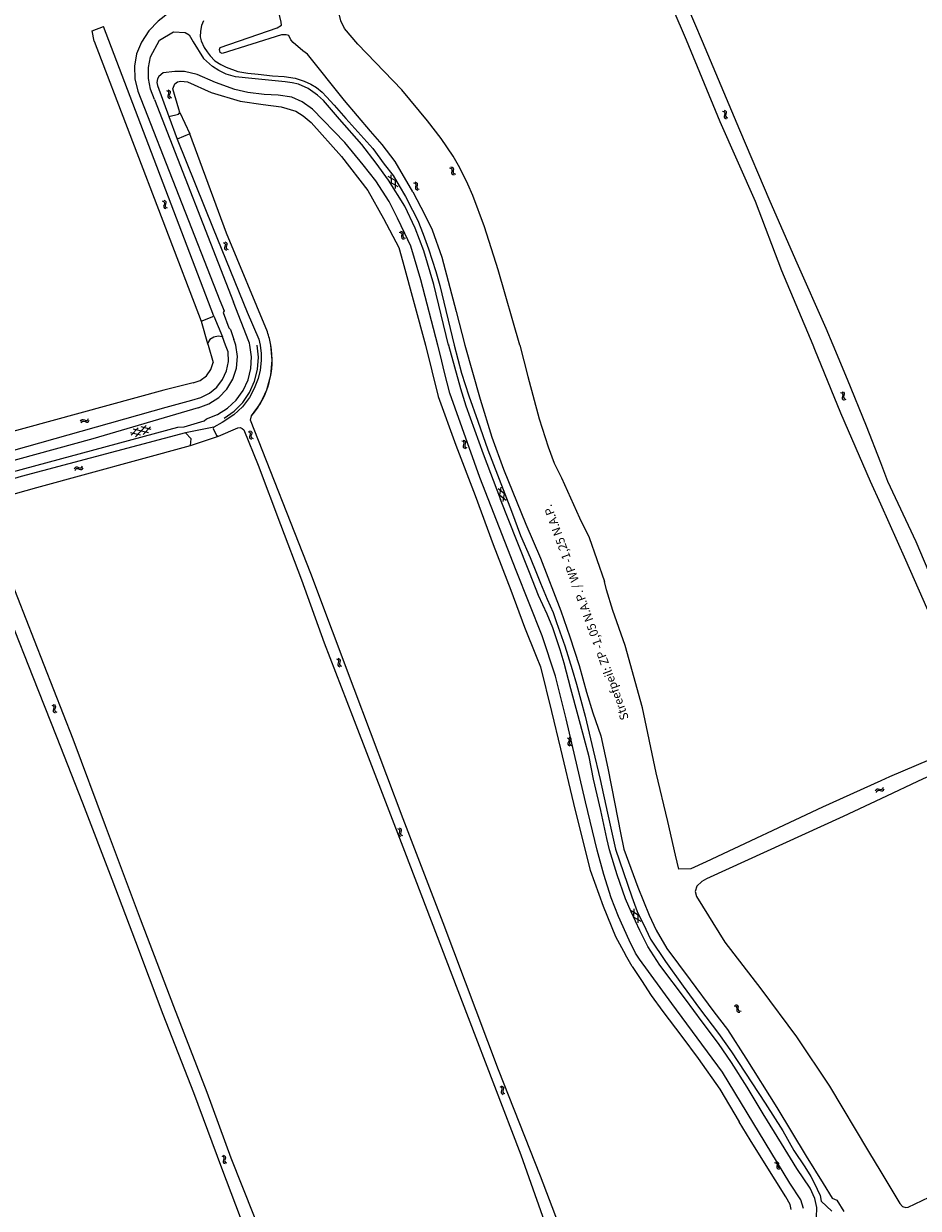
# Model space of a CAD drawing. Header units: metres. Extents: x 189705 to 199106, y 581686 to 588448.
# Tile 143 of 256: x 193748 to 194011, y 582746 to 583094. Entities that reach past the tile are written whole.
import ezdxf

# ---------------------------------------------------------------- set-up
doc = ezdxf.new("R2010")
doc.units = ezdxf.units.M
doc.layers.add('B-WA-OG-GBKN-G', color=7, linetype='Continuous', lineweight=18)
doc.layers.add('X-XX-AL-T25', color=7, linetype='Continuous', lineweight=25)
doc.styles.add('NLCS-ISO-M2000-T25', font='NLCS-ISO.ttf', dxfattribs={"height": 5})

msp = doc.modelspace()

# ---------------------------------------------------------------- linework, layer by layer
at = {"layer": 'B-WA-OG-GBKN-G'}
for p, q in [((193790.026, 583074.838), (193790.391, 583074.657)), ((193790.391, 583074.657), (193790.613, 583074.415)), ((193790.525, 583073.691), (193790.405, 583073.301)), ((193790.405, 583073.301), (193790.428, 583072.973)), ((193790.482, 583075.034), (193790.849, 583074.856)), ((193790.64, 583074.09), (193790.525, 583073.691)), ((193790.613, 583074.415), (193790.64, 583074.09)), ((193790.849, 583074.856), (193791.072, 583074.617)), ((193790.98, 583073.89), (193790.863, 583073.499)), ((193790.863, 583073.499), (193790.886, 583073.17)), ((193791.098, 583074.279), (193790.98, 583073.89)), ((193791.072, 583074.617), (193791.098, 583074.279)), ((193790.428, 583072.973), (193790.656, 583072.725)), ((193790.656, 583072.725), (193791.023, 583072.545)), ((193790.886, 583073.17), (193791.112, 583072.921)), ((193791.112, 583072.921), (193791.48, 583072.742)), ((193953.513, 583068.813), (193953.885, 583068.645)), ((193953.885, 583068.645), (193954.115, 583068.411)), ((193954.053, 583067.685), (193953.947, 583067.291)), ((193953.947, 583067.291), (193953.982, 583066.964)), ((193953.962, 583069.025), (193954.335, 583068.861)), ((193953.982, 583066.964), (193954.219, 583066.724)), ((193954.153, 583068.088), (193954.053, 583067.685)), ((193954.115, 583068.411), (193954.153, 583068.088)), ((193954.219, 583066.724), (193954.592, 583066.557)), ((193954.335, 583068.861), (193954.566, 583068.629)), ((193954.501, 583067.9), (193954.397, 583067.505)), ((193954.397, 583067.505), (193954.432, 583067.177)), ((193954.432, 583067.177), (193954.668, 583066.937)), ((193954.605, 583068.293), (193954.501, 583067.9)), ((193954.566, 583068.629), (193954.605, 583068.293)), ((193954.668, 583066.937), (193955.041, 583066.77)), ((193873.675, 583052.405), (193874.064, 583052.283)), ((193857.274, 583048.396), (193855.205, 583049.541)), ((193856.034, 583050.04), (193856.076, 583047.675)), ((193873.253, 583052.142), (193873.641, 583052.018)), ((193873.641, 583052.018), (193873.896, 583051.812)), ((193873.917, 583051.083), (193873.856, 583050.68)), ((193873.856, 583050.68), (193873.928, 583050.359)), ((193873.896, 583051.812), (193873.971, 583051.495)), ((193873.971, 583051.495), (193873.917, 583051.083)), ((193873.928, 583050.359), (193874.191, 583050.147)), ((193874.064, 583052.283), (193874.32, 583052.08)), ((193874.191, 583050.147), (193874.581, 583050.024)), ((193874.338, 583051.347), (193874.28, 583050.943)), ((193874.28, 583050.943), (193874.352, 583050.622)), ((193874.32, 583052.08), (193874.397, 583051.75)), ((193874.397, 583051.75), (193874.338, 583051.347)), ((193874.352, 583050.622), (193874.613, 583050.41)), ((193874.613, 583050.41), (193875.002, 583050.287)), ((193858.143, 583046.529), (193856.076, 583047.675)), ((193857.274, 583048.396), (193857.314, 583046.03)), ((193862.635, 583047.701), (193863.021, 583047.57)), ((193863.021, 583047.57), (193863.273, 583047.359)), ((193863.062, 583047.955), (193863.449, 583047.827)), ((193863.28, 583046.63), (193863.212, 583046.227)), ((193863.212, 583046.227), (193863.279, 583045.905)), ((193863.273, 583047.359), (193863.342, 583047.04)), ((193863.279, 583045.905), (193863.538, 583045.689)), ((193863.342, 583047.04), (193863.28, 583046.63)), ((193863.449, 583047.827), (193863.701, 583047.619)), ((193863.538, 583045.689), (193863.925, 583045.559)), ((193863.706, 583046.886), (193863.641, 583046.483)), ((193863.641, 583046.483), (193863.707, 583046.161)), ((193863.701, 583047.619), (193863.772, 583047.288)), ((193863.772, 583047.288), (193863.706, 583046.886)), ((193863.707, 583046.161), (193863.964, 583045.944)), ((193863.964, 583045.944), (193864.352, 583045.814)), ((193788.799, 583042.39), (193789.167, 583042.215)), ((193789.167, 583042.215), (193789.392, 583041.977)), ((193789.252, 583042.594), (193789.621, 583042.421)), ((193789.392, 583041.977), (193789.423, 583041.652)), ((193789.621, 583042.421), (193789.847, 583042.185)), ((193789.847, 583042.185), (193789.879, 583041.848)), ((193789.314, 583041.252), (193789.2, 583040.86)), ((193789.2, 583040.86), (193789.228, 583040.532)), ((193789.228, 583040.532), (193789.46, 583040.287)), ((193789.423, 583041.652), (193789.314, 583041.252)), ((193789.46, 583040.287), (193789.83, 583040.113)), ((193789.767, 583041.457), (193789.655, 583041.064)), ((193789.655, 583041.064), (193789.683, 583040.736)), ((193789.683, 583040.736), (193789.913, 583040.491)), ((193789.879, 583041.848), (193789.767, 583041.457)), ((193789.913, 583040.491), (193790.283, 583040.316)), ((193858.426, 583033.209), (193858.821, 583033.109)), ((193858.821, 583033.109), (193859.088, 583032.919)), ((193858.83, 583033.497), (193859.226, 583033.4)), ((193859.088, 583032.919), (193859.182, 583032.607)), ((193859.154, 583032.193), (193859.118, 583031.786)), ((193859.118, 583031.786), (193859.21, 583031.47)), ((193859.182, 583032.607), (193859.154, 583032.193)), ((193859.21, 583031.47), (193859.485, 583031.275)), ((193859.226, 583033.4), (193859.494, 583033.212)), ((193859.494, 583033.212), (193859.592, 583032.888)), ((193859.558, 583032.482), (193859.525, 583032.075)), ((193859.525, 583032.075), (193859.616, 583031.759)), ((193859.592, 583032.888), (193859.558, 583032.482)), ((193859.616, 583031.759), (193859.89, 583031.563)), ((193859.89, 583031.563), (193860.287, 583031.465)), ((193806.763, 583030.195), (193807.122, 583030.003)), ((193807.223, 583029.033), (193807.09, 583028.648)), ((193807.09, 583028.648), (193807.103, 583028.319)), ((193807.103, 583028.319), (193807.323, 583028.063)), ((193807.122, 583030.003), (193807.335, 583029.754)), ((193807.351, 583029.428), (193807.223, 583029.033)), ((193807.225, 583030.377), (193807.585, 583030.187)), ((193807.323, 583028.063), (193807.684, 583027.871)), ((193807.335, 583029.754), (193807.351, 583029.428)), ((193807.685, 583029.217), (193807.555, 583028.83)), ((193807.555, 583028.83), (193807.567, 583028.501)), ((193807.567, 583028.501), (193807.785, 583028.244)), ((193807.585, 583030.187), (193807.8, 583029.94)), ((193807.816, 583029.602), (193807.685, 583029.217)), ((193807.785, 583028.244), (193808.146, 583028.053)), ((193807.8, 583029.94), (193807.816, 583029.602)), ((193859.485, 583031.275), (193859.882, 583031.177)), ((193988.661, 582986.283), (193989.033, 582986.118)), ((193988.212, 582986.071), (193988.583, 582985.903)), ((193988.583, 582985.903), (193988.813, 582985.669)), ((193988.75, 582984.943), (193988.643, 582984.549)), ((193988.643, 582984.549), (193988.678, 582984.221)), ((193988.678, 582984.221), (193988.915, 582983.981)), ((193988.851, 582985.345), (193988.75, 582984.943)), ((193988.813, 582985.669), (193988.851, 582985.345)), ((193988.915, 582983.981), (193989.288, 582983.814)), ((193989.033, 582986.118), (193989.265, 582985.886)), ((193989.198, 582985.156), (193989.094, 582984.762)), ((193989.094, 582984.762), (193989.129, 582984.434)), ((193989.129, 582984.434), (193989.364, 582984.193)), ((193989.303, 582985.55), (193989.198, 582985.156)), ((193989.265, 582985.886), (193989.303, 582985.55)), ((193989.364, 582984.193), (193989.737, 582984.026)), ((193764.782, 582977.57), (193764.99, 582977.921)), ((193764.94, 582977.099), (193765.15, 582977.449)), ((193764.99, 582977.921), (193765.247, 582978.123)), ((193765.15, 582977.449), (193765.41, 582977.65)), ((193765.247, 582978.123), (193765.586, 582978.122)), ((193765.41, 582977.65), (193765.736, 582977.649)), ((193765.586, 582978.122), (193765.964, 582977.972)), ((193765.736, 582977.649), (193766.124, 582977.502)), ((193765.964, 582977.972), (193766.344, 582977.822)), ((193766.124, 582977.502), (193766.502, 582977.35)), ((193766.344, 582977.822), (193766.673, 582977.819)), ((193766.502, 582977.35), (193766.831, 582977.346)), ((193766.673, 582977.819), (193766.94, 582978.024)), ((193766.831, 582977.346), (193767.098, 582977.553)), ((193766.94, 582978.024), (193767.149, 582978.375)), ((193767.098, 582977.553), (193767.307, 582977.904)), ((193780.897, 582973.039), (193784.074, 582976.362)), ((193785.542, 582975.201), (193782.575, 582975.924)), ((193783.222, 582973.718), (193785.331, 582975.923)), ((193782.39, 582973.476), (193779.427, 582974.199)), ((193779.639, 582973.476), (193781.746, 582975.682)), ((193784.719, 582974.156), (193780.254, 582975.245)), ((193814.035, 582974.603), (193814.402, 582974.425)), ((193814.402, 582974.425), (193814.625, 582974.184)), ((193814.541, 582973.46), (193814.423, 582973.069)), ((193814.423, 582973.069), (193814.449, 582972.741)), ((193814.449, 582972.741), (193814.678, 582972.494)), ((193814.49, 582974.802), (193814.858, 582974.626)), ((193814.653, 582973.859), (193814.541, 582973.46)), ((193814.625, 582974.184), (193814.653, 582973.859)), ((193814.678, 582972.494), (193815.047, 582972.317)), ((193814.858, 582974.626), (193815.082, 582974.388)), ((193814.995, 582973.661), (193814.88, 582973.269)), ((193814.88, 582973.269), (193814.905, 582972.941)), ((193814.905, 582972.941), (193815.133, 582972.693)), ((193815.111, 582974.051), (193814.995, 582973.661)), ((193815.082, 582974.388), (193815.111, 582974.051)), ((193815.133, 582972.693), (193815.502, 582972.516)), ((193876.85, 582971.856), (193877.219, 582971.684)), ((193877.219, 582971.684), (193877.446, 582971.447)), ((193877.374, 582970.722), (193877.263, 582970.329)), ((193877.263, 582970.329), (193877.293, 582970.002)), ((193877.293, 582970.002), (193877.527, 582969.759)), ((193877.302, 582972.063), (193877.672, 582971.893)), ((193877.48, 582971.123), (193877.374, 582970.722)), ((193877.446, 582971.447), (193877.48, 582971.123)), ((193877.527, 582969.759), (193877.898, 582969.587)), ((193877.672, 582971.893), (193877.9, 582971.659)), ((193877.825, 582970.93), (193877.716, 582970.537)), ((193877.716, 582970.537), (193877.747, 582970.209)), ((193877.747, 582970.209), (193877.979, 582969.965)), ((193877.935, 582971.322), (193877.825, 582970.93)), ((193877.9, 582971.659), (193877.935, 582971.322)), ((193877.979, 582969.965), (193878.35, 582969.794)), ((193762.997, 582963.609), (193763.208, 582963.958)), ((193763.152, 582963.137), (193763.365, 582963.485)), ((193763.208, 582963.958), (193763.466, 582964.159)), ((193763.365, 582963.485), (193763.626, 582963.684)), ((193763.466, 582964.159), (193763.805, 582964.155)), ((193763.626, 582963.684), (193763.952, 582963.681)), ((193763.805, 582964.155), (193764.182, 582964.002)), ((193763.952, 582963.681), (193764.338, 582963.531)), ((193764.182, 582964.002), (193764.561, 582963.85)), ((193764.338, 582963.531), (193764.716, 582963.376)), ((193764.561, 582963.85), (193764.89, 582963.844)), ((193764.716, 582963.376), (193765.045, 582963.37)), ((193764.89, 582963.844), (193765.158, 582964.047)), ((193765.045, 582963.37), (193765.313, 582963.575)), ((193765.158, 582964.047), (193765.37, 582964.396)), ((193765.313, 582963.575), (193765.525, 582963.924)), ((193887.544, 582957.813), (193889.384, 582956.329)), ((193888.08, 582955.825), (193888.447, 582958.163)), ((193888.08, 582955.825), (193889.922, 582954.341)), ((193889.019, 582953.992), (193889.384, 582956.329)), ((193840.017, 582907.696), (193840.383, 582907.517)), ((193840.383, 582907.517), (193840.605, 582907.275)), ((193840.519, 582906.551), (193840.399, 582906.161)), ((193840.399, 582906.161), (193840.423, 582905.833)), ((193840.473, 582907.894), (193840.84, 582907.717)), ((193840.633, 582906.95), (193840.519, 582906.551)), ((193840.605, 582907.275), (193840.633, 582906.95)), ((193840.84, 582907.717), (193841.064, 582907.478)), ((193840.974, 582906.751), (193840.857, 582906.359)), ((193840.857, 582906.359), (193840.881, 582906.031)), ((193841.091, 582907.14), (193840.974, 582906.751)), ((193841.064, 582907.478), (193841.091, 582907.14)), ((193840.423, 582905.833), (193840.652, 582905.585)), ((193840.652, 582905.585), (193841.02, 582905.406)), ((193840.881, 582906.031), (193841.108, 582905.783)), ((193841.108, 582905.783), (193841.476, 582905.604)), ((193756.306, 582894.121), (193756.674, 582893.945)), ((193756.674, 582893.945), (193756.899, 582893.706)), ((193756.82, 582892.981), (193756.705, 582892.59)), ((193756.705, 582892.59), (193756.732, 582892.262)), ((193756.732, 582892.262), (193756.964, 582892.017)), ((193756.76, 582894.323), (193757.129, 582894.15)), ((193756.929, 582893.381), (193756.82, 582892.981)), ((193756.899, 582893.706), (193756.929, 582893.381)), ((193757.129, 582894.15), (193757.355, 582893.913)), ((193757.273, 582893.185), (193757.16, 582892.793)), ((193757.16, 582892.793), (193757.188, 582892.465)), ((193757.188, 582892.465), (193757.417, 582892.219)), ((193757.386, 582893.576), (193757.273, 582893.185)), ((193757.355, 582893.913), (193757.386, 582893.576)), ((193757.417, 582892.219), (193757.787, 582892.044)), ((193756.964, 582892.017), (193757.333, 582891.842)), ((193907.898, 582884.539), (193908.237, 582884.313)), ((193908.074, 582882.967), (193908.054, 582882.639)), ((193908.054, 582882.639), (193908.248, 582882.363)), ((193908.244, 582883.338), (193908.074, 582882.967)), ((193908.237, 582884.313), (193908.425, 582884.044)), ((193908.409, 582883.718), (193908.244, 582883.338)), ((193908.248, 582882.363), (193908.589, 582882.137)), ((193908.376, 582884.675), (193908.716, 582884.451)), ((193908.425, 582884.044), (193908.409, 582883.718)), ((193908.553, 582883.103), (193908.534, 582882.774)), ((193908.534, 582882.774), (193908.726, 582882.498)), ((193908.721, 582883.475), (193908.553, 582883.103)), ((193908.716, 582884.451), (193908.906, 582884.184)), ((193908.889, 582883.846), (193908.721, 582883.475)), ((193908.726, 582882.498), (193909.067, 582882.272)), ((193908.906, 582884.184), (193908.889, 582883.846)), ((193998.523, 582868.896), (193998.691, 582869.268)), ((193998.691, 582869.268), (193998.924, 582869.497)), ((193998.732, 582868.446), (193998.903, 582868.816)), ((193998.903, 582868.816), (193999.139, 582869.044)), ((193998.924, 582869.497), (193999.261, 582869.533)), ((193999.139, 582869.044), (193999.463, 582869.08)), ((193999.261, 582869.533), (193999.654, 582869.426)), ((193999.463, 582869.08), (193999.864, 582868.976)), ((193999.654, 582869.426), (194000.048, 582869.319)), ((193999.864, 582868.976), (194000.257, 582868.866)), ((194000.048, 582869.319), (194000.375, 582869.351)), ((194000.257, 582868.866), (194000.585, 582868.899)), ((194000.375, 582869.351), (194000.618, 582869.584)), ((194000.585, 582868.899), (194000.827, 582869.134)), ((194000.618, 582869.584), (194000.787, 582869.956)), ((194000.827, 582869.134), (194000.996, 582869.506)), ((193858.424, 582857.555), (193858.055, 582857.732)), ((193858.652, 582857.308), (193858.424, 582857.555)), ((193858.878, 582857.755), (193858.51, 582857.932)), ((193858.678, 582856.98), (193858.652, 582857.308)), ((193859.109, 582857.509), (193858.878, 582857.755)), ((193859.135, 582857.181), (193859.109, 582857.509)), ((193858.448, 582856.198), (193858.563, 582856.588)), ((193858.477, 582855.86), (193858.448, 582856.198)), ((193858.702, 582855.623), (193858.477, 582855.86)), ((193858.563, 582856.588), (193858.678, 582856.98)), ((193859.07, 582855.448), (193858.702, 582855.623)), ((193858.906, 582856.39), (193859.017, 582856.79)), ((193858.934, 582856.066), (193858.906, 582856.39)), ((193859.158, 582855.825), (193858.934, 582856.066)), ((193859.017, 582856.79), (193859.135, 582857.181)), ((193859.525, 582855.648), (193859.158, 582855.825)), ((193926.662, 582833.697), (193928.693, 582832.488)), ((193927.474, 582831.804), (193927.506, 582834.171)), ((193927.474, 582831.804), (193929.506, 582830.596)), ((193928.662, 582830.123), (193928.693, 582832.488)), ((193957.369, 582805.539), (193956.966, 582805.606)), ((193957.75, 582805.858), (193957.347, 582805.925)), ((193957.658, 582805.366), (193957.369, 582805.539)), ((193957.774, 582805.058), (193957.658, 582805.366)), ((193958.04, 582805.686), (193957.75, 582805.858)), ((193957.774, 582804.65), (193957.774, 582805.058)), ((193958.157, 582805.378), (193958.04, 582805.686)), ((193958.153, 582804.97), (193958.157, 582805.378)), ((193957.773, 582804.243), (193957.774, 582804.65)), ((193957.895, 582803.927), (193957.773, 582804.243)), ((193958.178, 582803.762), (193957.895, 582803.927)), ((193958.158, 582804.556), (193958.153, 582804.97)), ((193958.277, 582804.252), (193958.158, 582804.556)), ((193958.58, 582803.697), (193958.178, 582803.762)), ((193958.559, 582804.084), (193958.277, 582804.252)), ((193958.96, 582804.016), (193958.559, 582804.084)), ((193888.023, 582781.937), (193888.391, 582781.761)), ((193888.391, 582781.761), (193888.616, 582781.522)), ((193888.537, 582780.797), (193888.422, 582780.406)), ((193888.477, 582782.139), (193888.846, 582781.966)), ((193888.646, 582781.197), (193888.537, 582780.797)), ((193888.616, 582781.522), (193888.646, 582781.197)), ((193888.846, 582781.966), (193889.072, 582781.729)), ((193888.99, 582781.001), (193888.877, 582780.609)), ((193889.103, 582781.392), (193888.99, 582781.001)), ((193889.072, 582781.729), (193889.103, 582781.392)), ((193888.422, 582780.406), (193888.449, 582780.078)), ((193888.449, 582780.078), (193888.681, 582779.833)), ((193888.681, 582779.833), (193889.05, 582779.658)), ((193888.877, 582780.609), (193888.905, 582780.281)), ((193888.905, 582780.281), (193889.134, 582780.035)), ((193889.134, 582780.035), (193889.504, 582779.86)), ((193806.285, 582761.562), (193806.652, 582761.385)), ((193806.652, 582761.385), (193806.876, 582761.145)), ((193806.794, 582760.42), (193806.677, 582760.03)), ((193806.677, 582760.03), (193806.703, 582759.701)), ((193806.74, 582761.763), (193807.108, 582761.588)), ((193806.905, 582760.82), (193806.794, 582760.42)), ((193806.876, 582761.145), (193806.905, 582760.82)), ((193807.108, 582761.588), (193807.333, 582761.35)), ((193807.248, 582760.623), (193807.133, 582760.231)), ((193807.133, 582760.231), (193807.16, 582759.903)), ((193807.16, 582759.903), (193807.388, 582759.656)), ((193807.363, 582761.013), (193807.248, 582760.623)), ((193807.333, 582761.35), (193807.363, 582761.013)), ((193969.18, 582759.941), (193969.575, 582759.842)), ((193969.575, 582759.842), (193969.842, 582759.653)), ((193806.703, 582759.701), (193806.934, 582759.455)), ((193806.934, 582759.455), (193807.302, 582759.279)), ((193807.388, 582759.656), (193807.757, 582759.479)), ((193968.774, 582759.655), (193969.168, 582759.553)), ((193969.168, 582759.553), (193969.435, 582759.362)), ((193969.435, 582759.362), (193969.527, 582759.049)), ((193969.496, 582758.635), (193969.458, 582758.229)), ((193969.458, 582758.229), (193969.548, 582757.912)), ((193969.527, 582759.049), (193969.496, 582758.635)), ((193969.548, 582757.912), (193969.822, 582757.716)), ((193969.822, 582757.716), (193970.218, 582757.615)), ((193969.842, 582759.653), (193969.938, 582759.328)), ((193969.901, 582758.922), (193969.866, 582758.515)), ((193969.866, 582758.515), (193969.956, 582758.199)), ((193969.938, 582759.328), (193969.901, 582758.922)), ((193969.956, 582758.199), (193970.228, 582758.001)), ((193970.228, 582758.001), (193970.624, 582757.9))]:
    msp.add_line(p, q, dxfattribs=at)
at = {"layer": 'B-WA-OG-GBKN-G', "flags": 128}
for points in [[(193967.527, 583042.257), (193958.546, 583063.218), (193947.599, 583089.24), (193938.606, 583110.486), (193932.835, 583124.317), (193932.733, 583125.11), (193932.916, 583125.721), (193943.231, 583128.651), (193965.434, 583134.9), (193993.243, 583142.437), (194000, 583144.556)], [(193980.114, 583000), (193970.984, 583021.845), (193963.237, 583042.167), (193952.844, 583065.678), (193942.946, 583089.631), (193931.196, 583117.097), (193928.075, 583123.435), (193927.751, 583123.76), (193927.218, 583123.852), (193926.126, 583123.75)], [(193859.265, 583075.084), (193846.286, 583088.475), (193842.411, 583093.077), (193841.3, 583095.367), (193840.598, 583098.2), (193840.983, 583099.991), (193841.822, 583100.648), (193844.565, 583101.396), (193864.448, 583107.342)], [(193862.423, 583045.092), (193857.217, 583053.999), (193853.461, 583058.945), (193849.976, 583062.918), (193842.356, 583071.944), (193831.522, 583085.538), (193830.144, 583086.484), (193827.28, 583088.917), (193826.55, 583089.755), (193825.983, 583091.025), (193825.199, 583091.214), (193823.821, 583091.241), (193806.391, 583085.758), (193805.823, 583086.001), (193805.58, 583086.893), (193805.823, 583087.46), (193822.605, 583093.268), (193823.818, 583094.099), (193823.796, 583094.909), (193821.653, 583103.804)], [(193794.214, 583099.563), (193790.737, 583097.673), (193787.602, 583095.256), (193784.89, 583092.374), (193782.668, 583089.098)], [(193800.914, 583095.361), (193800.301, 583093.965), (193800.043, 583092.339), (193799.963, 583090.662), (193800.239, 583089.442), (193801.099, 583087.458), (193802.011, 583086.185), (193802.923, 583085.014), (193804.266, 583083.536), (193805.966, 583082.465), (193807.591, 583081.673), (193810.968, 583080.444), (193813.965, 583079.928), (193816.963, 583079.666), (193821.206, 583079.198), (193824.662, 583078.935), (193827.913, 583078.444), (193830.478, 583077.598), (193832.484, 583076.729), (193834.108, 583075.683), (193835.756, 583074.332), (193837.126, 583073.007), (193839.331, 583070.562), (193842.778, 583066.589), (193850.737, 583057.751), (193854.055, 583053.194), (193856.64, 583049.808), (193858.462, 583046.855), (193860.31, 583043.674), (193862.334, 583039.68), (193863.928, 583036.575), (193865.494, 583032.607), (193867.06, 583028.258), (193869.23, 583021.671), (193870.364, 583017.552), (193874.606, 583000)], [(193768.771, 583089.315), (193768.186, 583092.425), (193771.492, 583093.685)], [(193803.942, 583008.523), (193771.492, 583093.685)], [(193785.355, 583084.775), (193787.942, 583089.695), (193792.142, 583092.107), (193795.572, 583091.947), (193796.72, 583091.21), (193797.925, 583089.146), (193800.894, 583084.217)], [(193768.771, 583089.315), (193800.205, 583007.032)], [(193782.668, 583089.098), (193781.262, 583085.643), (193780.599, 583081.971), (193780.709, 583078.242), (193781.586, 583074.616)], [(193786.543, 583072.189), (193785.375, 583075.199), (193784.777, 583078.371), (193784.771, 583081.6), (193785.355, 583084.775)], [(193872.937, 583000), (193868.662, 583017.81), (193865.737, 583027.728), (193863.186, 583034.367), (193860.126, 583040.803), (193855.34, 583048.439), (193851.667, 583053.505), (193847.462, 583059.005), (193840.922, 583066.416), (193836.157, 583071.866), (193834.433, 583073.497), (193833.088, 583074.492), (193831.642, 583075.41), (193828.799, 583076.688), (193827.021, 583077.099), (193824.963, 583077.409), (193815.131, 583078.401), (193810.303, 583078.82), (193807.586, 583079.614), (193805.454, 583080.687), (193803.602, 583081.912), (193800.894, 583084.217)], [(193832.97, 583069.316), (193829.973, 583071.471), (193826.877, 583072.933), (193822.862, 583073.472), (193818.726, 583073.635), (193813.94, 583074.304), (193810.166, 583075.153), (193804.423, 583077.176), (193799.06, 583079.507), (193795.358, 583080.428), (193792.469, 583080.429), (193789.091, 583080.014), (193787.737, 583078.948), (193787.358, 583078.244), (193787.231, 583077.179), (193787.357, 583076.366), (193790.697, 583067.209)], [(193793.912, 583068.401), (193793.677, 583069.322), (193791.89, 583075.3), (193792.522, 583076.799), (193793.263, 583077.394), (193794.256, 583077.557), (193796.225, 583077.358), (193803.177, 583074.269), (193811.706, 583071.702), (193818.502, 583070.761), (193823.768, 583070.083), (193828.029, 583068.793), (193830.17, 583067.438), (193832.595, 583065.406), (193841.507, 583055.437)], [(193781.586, 583074.616), (193805.761, 583013.128)], [(193893.943, 583000), (193887.579, 583022.132), (193883.517, 583034.771), (193880.082, 583043.953), (193878.641, 583047.286), (193876.238, 583052.145), (193874.34, 583055.53), (193870.769, 583060.774), (193866.791, 583065.917), (193859.265, 583075.084)], [(193786.543, 583072.189), (193809.77, 583012.626)], [(193790.697, 583067.209), (193793.569, 583067.877), (193793.912, 583068.401)], [(193790.697, 583067.209), (193793.138, 583060.548)], [(193793.912, 583068.401), (193796.913, 583062.071)], [(193869.815, 583000), (193864.822, 583019.171), (193861.9, 583029.081), (193860.092, 583032.822), (193857.987, 583037.355), (193855.46, 583042.211), (193851.621, 583048.331), (193847.881, 583052.964), (193842.482, 583059.603), (193832.97, 583069.316)], [(193796.913, 583062.071), (193793.138, 583060.548)], [(193793.138, 583060.548), (193803.744, 583034.248), (193813.712, 583009.676), (193817.19, 583001.677), (193817.586, 583000)], [(193819.698, 583003.843), (193807.659, 583032.871), (193796.913, 583062.071)], [(193841.507, 583055.437), (193849.209, 583045.406), (193853.866, 583037.186), (193858.344, 583028.662), (193859.554, 583024.466), (193866.144, 583000)], [(193862.423, 583045.092), (193865.99, 583038.323), (193868.14, 583033.846), (193870.993, 583025.885), (193875.225, 583009.865), (193877.707, 583000)], [(193986.006, 583000), (193983.938, 583004.901), (193975.474, 583024.119), (193967.527, 583042.257)], [(193805.761, 583013.128), (193806.983, 583010.011), (193806.726, 583009.539), (193808.361, 583005.047), (193808.889, 583004.605), (193809.877, 583001.642)], [(193814.244, 583001.056), (193809.77, 583012.626)], [(193800.205, 583007.032), (193803.942, 583008.523)], [(193803.942, 583008.523), (193806.499, 583002.365)], [(193800.205, 583007.032), (193802.102, 583000.484)], [(193806.499, 583002.365), (193805.201, 583002.614), (193803.908, 583002.343), (193802.819, 583001.594), (193802.102, 583000.484)], [(193802.102, 583000.484), (193802.243, 583000)], [(193807.414, 583000), (193806.499, 583002.365)], [(193810.404, 583000), (193810.164, 583000.829), (193809.877, 583001.642)], [(193814.537, 583000), (193814.398, 583000.53), (193814.244, 583001.056)], [(193872.902, 583000.128), (193872.937, 583000)], [(193797.442, 582983.824), (193800.156, 582984.535), (193802.647, 582985.824), (193804.795, 582987.629), (193806.494, 582989.861), (193807.661, 582992.412), (193808.241, 582995.157), (193808.203, 582997.962)], [(193799.312, 582981.498), (193802.527, 582982.674), (193805.395, 582984.542), (193807.77, 582987.007), (193809.53, 582989.943), (193810.586, 582993.2), (193810.882, 582996.61), (193810.404, 583000)], [(193801.83, 582978.346), (193805.067, 582979.586), (193808.007, 582981.423), (193810.54, 582983.789), (193812.574, 582986.597), (193814.033, 582989.741), (193814.863, 582993.107), (193815.033, 582996.569), (193814.537, 583000)], [(193802.243, 583000), (193803.728, 582994.907)], [(193817.586, 583000), (193817.614, 582999.883), (193817.847, 582997.651), (193817.833, 582995.446), (193817.545, 582992.638), (193816.996, 582990.145), (193815.777, 582987.228), (193814.421, 582984.585), (193812.366, 582981.819), (193809.832, 582979.477), (193806.38, 582977.204), (193803.983, 582975.821)], [(193806.986, 582978.492), (193809.918, 582980.566), (193812.438, 582983.124), (193814.466, 582986.088), (193815.938, 582989.364), (193816.809, 582992.848), (193817.05, 582996.431), (193816.655, 583000)], [(193808.203, 582997.962), (193807.414, 583000)], [(193815.068, 582979.197), (193817.641, 582982.825), (193819.538, 582986.847), (193820.7, 582991.14), (193821.091, 582995.57), (193820.7, 583000)], [(193866.144, 583000), (193869.871, 582984.881), (193875.062, 582970.563), (193880.772, 582955.786), (193886.06, 582941.316), (193891.265, 582927.899), (193895.331, 582917.026), (193898.731, 582908.466), (193899.986, 582905.369), (193903.194, 582892.231), (193905.832, 582881.28), (193909.671, 582865.179), (193912.69, 582852.945), (193914.606, 582845.534), (193918.402, 582834.965), (193922.073, 582826.101), (193924.945, 582820.678)], [(193977.274, 582746.104), (193976.509, 582748.629), (193973.275, 582753.565), (193953.536, 582786.134), (193938.56, 582806.391), (193929.144, 582819.441), (193927.924, 582821.172), (193926.08, 582825.002), (193922.913, 582831.944), (193920.76, 582837.467), (193918.639, 582844.27), (193916.612, 582851.478), (193913.244, 582865.708), (193907.557, 582890.088), (193904.393, 582902.586), (193900.481, 582914.526), (193892.804, 582933.652), (193882.155, 582961.052), (193873.339, 582985.876), (193871.779, 582991.896), (193870.616, 582996.925), (193869.815, 583000)], [(193872.937, 583000), (193876.463, 582987.261), (193878.038, 582982.132), (193883.182, 582968.014), (193888.211, 582954.624)], [(193874.606, 583000), (193876.804, 582991.686), (193878.931, 582985.021), (193881.523, 582977.625), (193884.526, 582969.221), (193889.03, 582957.516), (193891.462, 582951.122), (193894.133, 582943.949), (193896.983, 582937.501), (193898.8, 582932.871), (193900.029, 582930.006), (193901.961, 582925.262), (193903.679, 582921.332), (193904.733, 582918.442), (193907.186, 582911.568), (193909.284, 582904.63), (193910.62, 582900.23), (193913.157, 582890.857), (193915.511, 582880.911), (193917.557, 582872.195), (193919.662, 582862.303), (193922.031, 582851.731), (193924.405, 582844.862), (193926.851, 582837.718), (193928.438, 582833.39), (193930.988, 582828.195), (193932.371, 582825.297), (193936.752, 582818.699), (193941.924, 582811.514), (193946.73, 582804.911), (193952.334, 582797.501), (193956.124, 582792.181), (193962.092, 582783.007), (193966.016, 582777.033), (193971.2, 582768.965), (193974.498, 582763.147), (193977.696, 582758.365), (193979.51, 582755.449), (193980.342, 582753.853), (193981.327, 582751.782), (193982.186, 582749.937), (193982.519, 582748.211), (193985.658, 582745.256)], [(193877.707, 583000), (193882.276, 582984.048), (193885.72, 582972.95), (193889.137, 582963.529), (193895.688, 582947.327), (193899.995, 582937.349), (193905.987, 582921.798), (193908.651, 582914.2), (193911.352, 582905.75), (193913.537, 582897.884), (193915.348, 582891.825), (193917.725, 582885.058), (193919.761, 582875.616), (193921.855, 582865.099), (193923.505, 582856.564), (193924.459, 582851.795), (193928.647, 582840.62), (193931.926, 582832.386), (193933.962, 582827.976), (193937.134, 582822.523), (193944.004, 582813.36), (193950.944, 582803.897), (193955.004, 582798.699), (193960.344, 582790.328), (193969.488, 582775.777), (193978.056, 582761.497), (193983.12, 582753.399), (193985.739, 582749.087), (193987.067, 582748.547), (193989.183, 582745.208)], [(193893.943, 583000), (193896.267, 582990.726), (193899.561, 582978.306), (193902.29, 582970.028), (193904.024, 582965.304), (193906.164, 582960.962), (193911.489, 582949.182), (193914.343, 582943.443)], [(194000, 582953.184), (193996.979, 582959.875), (193988.322, 582980.003), (193980.663, 582998.686), (193980.114, 583000)], [(194000, 582965.334), (193995.829, 582976.187), (193990.278, 582989.874), (193986.006, 583000)], [(193797.863, 582988.894), (193799.982, 582989.608), (193801.776, 582990.945), (193803.067, 582992.771), (193803.728, 582994.907)], [(193797.863, 582988.894), (193789.261, 582986.701), (193731.548, 582970.978)], [(193732.175, 582965.475), (193789.935, 582981.777), (193797.442, 582983.824)], [(193799.312, 582981.498), (193768.399, 582972.408), (193730.096, 582961.959), (193728.985, 582962.086), (193724.4, 582960.82), (193723.346, 582960.141), (193661.517, 582943.354), (193646.338, 582939.36), (193640.365, 582938.004), (193634.952, 582937.274), (193634.207, 582937.667), (193628.127, 582936.912), (193627.2, 582936.444), (193621.759, 582935.481), (193595.93, 582929.28), (193527.128, 582912.449), (193475.936, 582899.891), (193476.59, 582896.741), (193482.788, 582897.667)], [(193814.73, 582977.878), (193815.068, 582979.197)], [(193499.043, 582901.855), (193504.949, 582904.104), (193547.982, 582914.416), (193611.28, 582929.83), (193620.849, 582932.109), (193625.049, 582933.006), (193629.297, 582933.515), (193639.233, 582934.709), (193643.756, 582935.582), (193649.801, 582937.118), (193720.822, 582956.293), (193721.833, 582956.185), (193729.45, 582958.288), (193730.163, 582958.827), (193793.415, 582975.894), (193795.245, 582975.993), (193801.114, 582977.748), (193801.83, 582978.346)], [(193803.983, 582975.821), (193795.608, 582974.218)], [(193803.983, 582975.821), (193803.805, 582975.478), (193804.75, 582973.383), (193805.311, 582973.205)], [(193805.311, 582973.205), (193810.996, 582975.656), (193811.722, 582975.751), (193812.283, 582975.491), (193812.762, 582975.066), (193816.979, 582964.657), (193823.579, 582947.207), (193829.685, 582930.935), (193836.421, 582912.472), (193844.691, 582890.886), (193859.999, 582851.16), (193878.725, 582802.212), (193894.201, 582761.868), (193903.569, 582735.518)], [(193909.798, 582729.79), (193900.015, 582755.546), (193887.693, 582786.859), (193871.36, 582830.071), (193859.61, 582860.656), (193845.197, 582898.89), (193832.425, 582932.828), (193814.73, 582977.878)], [(193795.608, 582974.218), (193747.272, 582961.349), (193729.361, 582956.089)], [(193797.081, 582970.47), (193797.292, 582972.372), (193795.608, 582974.218)], [(193797.081, 582970.47), (193805.311, 582973.205)], [(193737.878, 582947.651), (193736.455, 582952.905), (193736.848, 582953.874), (193751.884, 582958.091), (193797.081, 582970.47)], [(194019.134, 582921.502), (194010.426, 582942.176), (194002.089, 582959.898), (194000, 582965.334)], [(193981.092, 582743.469), (193981.278, 582746.35), (193980.64, 582749.048), (193979.251, 582752.017), (193975.324, 582757.871), (193970.864, 582765.172), (193965.498, 582773.944), (193960.76, 582781.718), (193956.151, 582789.044), (193952.275, 582794.623), (193947.519, 582800.971), (193942.613, 582807.668), (193935.059, 582817.673), (193931.588, 582823.156), (193929.205, 582827.797), (193926.635, 582833.291), (193925.016, 582837.169), (193922.519, 582844.19), (193920.301, 582851.556), (193919.501, 582854.896), (193917.697, 582863.158), (193915.608, 582872.324), (193914.279, 582878.876), (193912.835, 582884.379), (193911.081, 582890.963), (193908.949, 582898.928), (193906.959, 582906.442), (193905.791, 582910.338), (193903.586, 582916.828), (193901.946, 582920.882), (193899.375, 582926.377), (193896.773, 582933.073), (193893.131, 582942.237), (193888.211, 582954.624)], [(194000, 582756.836), (194005.597, 582747.527), (194006.427, 582746.628), (194007.415, 582746.354), (194008.104, 582746.482), (194018.358, 582751.428), (194036.486, 582761.052), (194057.501, 582771.02), (194071.867, 582778.376), (194073.066, 582779.7), (194073.549, 582780.765), (194073.538, 582781.961), (194065.789, 582800.956), (194053.974, 582828.423), (194044.735, 582850.749), (194035.856, 582870.709), (194028.856, 582887.298), (194018.698, 582911.173), (194007.425, 582936.74), (194000, 582953.184)], [(193827.862, 582702.412), (193834.392, 582685.473), (193836.839, 582680.952), (193837.796, 582680.975), (193838.871, 582681.529), (193839.495, 582682.42), (193839.459, 582683.856), (193839.305, 582684.374), (193831.952, 582702.907), (193824.084, 582722.76), (193815.677, 582744.116), (193809.082, 582760.848), (193802.041, 582780.169), (193792.156, 582805.526), (193782.362, 582831.128), (193772.107, 582858.569), (193762.572, 582884.106), (193751.272, 582913.09), (193741.413, 582938.227), (193737.878, 582947.651)], [(193736.13, 582941.011), (193739.391, 582931.646), (193744.211, 582919.072), (193750.777, 582902.442), (193757.629, 582885.062), (193765.303, 582865.351), (193773.953, 582842.934), (193780.906, 582824.558), (193788.965, 582803.255), (193797.963, 582780.242), (193806.213, 582758.059), (193815.839, 582732.664), (193821.476, 582719.116), (193827.862, 582702.412)], [(193914.343, 582943.443), (193918.856, 582930.416)], [(193940.687, 582845.892), (193939.643, 582849.978), (193937.471, 582859.859), (193933.996, 582874.235), (193929.957, 582893.336), (193924.878, 582911.648), (193921.281, 582921.907), (193919.394, 582927.978), (193918.856, 582930.416)], [(194025.453, 582882.708), (194002.583, 582873.012), (194000, 582871.835)], [(194026.826, 582878.574), (194012.473, 582872.471), (194000, 582866.583)], [(194000, 582871.835), (193982.927, 582864.057), (193948.746, 582848.061), (193944.223, 582845.974), (193940.687, 582845.892)], [(194000, 582866.583), (193988.999, 582861.389), (193948.766, 582843.047), (193947.4, 582842.243), (193945.915, 582840.829), (193945.444, 582839.348), (193945.818, 582837.852), (193954.151, 582824.433), (193964.784, 582810.697), (193975.208, 582796.558), (193984.917, 582782.07), (193996.41, 582762.807), (194000, 582756.836)], [(193926.944, 582817.212), (193924.945, 582820.678)], [(193926.944, 582817.212), (193929.713, 582813.152), (193932.509, 582808.768), (193935.981, 582804.062), (193941.541, 582796.669), (193946.297, 582790.17), (193952.74, 582781.157), (193958.41, 582771.611)], [(193973.707, 582745.791), (193973.425, 582747.266), (193972.165, 582749.509), (193965.842, 582759.55), (193961.635, 582766.303), (193958.41, 582771.611)]]:
    msp.add_lwpolyline(points, dxfattribs=at)
at = {"layer": 'B-WA-OG-GBKN-G'}
for centre, radius, start, end in [((193795.618, 582995.512), 25.481, 10.14392, 19.08326), ((193795.827, 582995.57), 25.264, 319.6041, 10.09877)]:
    msp.add_arc(centre, radius, start, end, dxfattribs=at)

# ---------------------------------------------------------------- texts
at = {"layer": 'X-XX-AL-T25', "insert": (193923.656, 582889.396), "char_height": 2.5, "attachment_point": 1, "rotation": 109.88934, "style": 'NLCS-ISO-M2000-T25'}
msp.add_mtext_dynamic_manual_height_columns('Streefpeil: ZP -1,05 N.A.P. / WP -1,25 N.A.P.', width=185.35805, gutter_width=25, heights=[0], dxfattribs=at)

doc.saveas('drawing.dxf')
